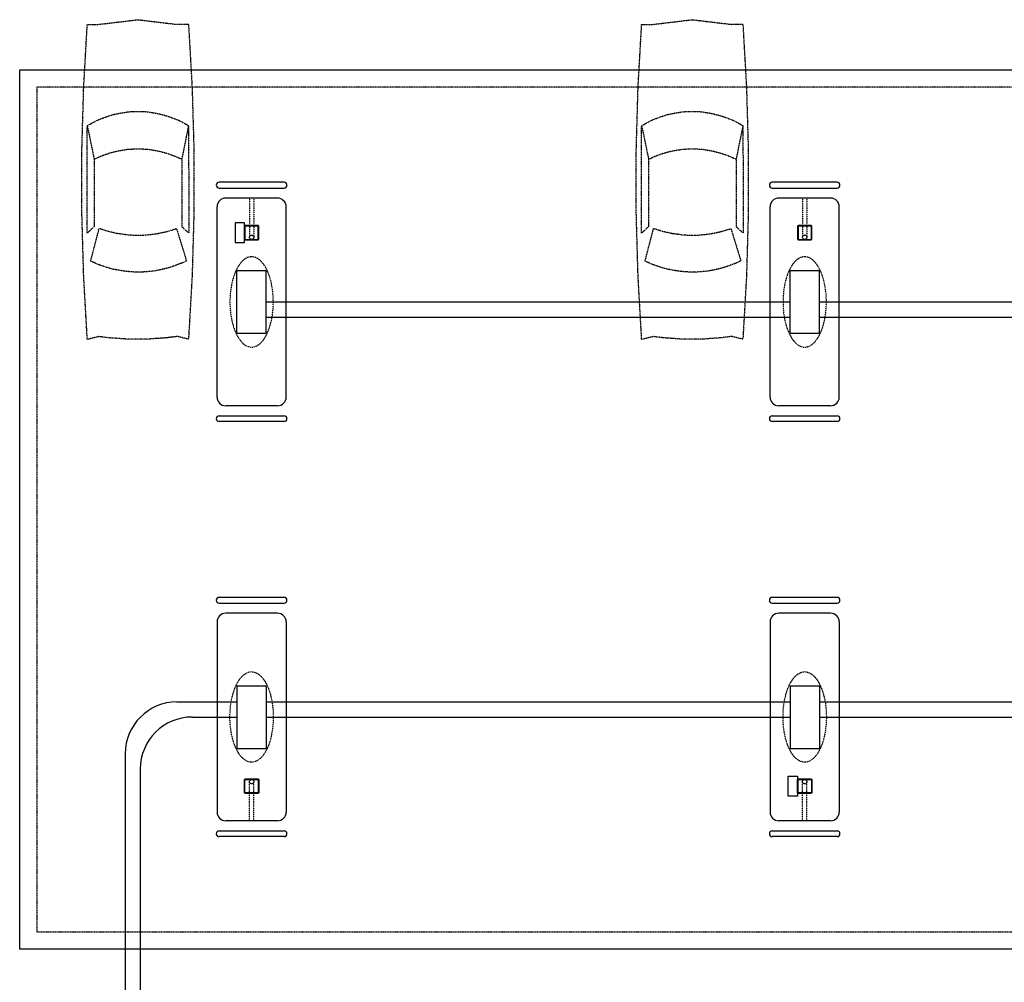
# Model space of a CAD drawing. Extents: x -15981 to -11679, y 2285 to 5601.
# Tile 95 of 103: x -15874 to -15190, y 4933 to 5601. Entities that reach past the tile are written whole.
import ezdxf

# ---------------------------------------------------------------- set-up
doc = ezdxf.new("R2010")
doc.units = 0
doc.header["$MEASUREMENT"] = 0
for name, pattern in [('CENTER1', [0.6625, 0.5, -0.075, 0.0125, -0.075]), ('DASHED', [0.75, 0.5, -0.25]), ('HIDDEN2', [0.28125, 0.1875, -0.09375]), ('HIDDEN5', [0.05, 0.025, -0.025])]:
    doc.linetypes.add(name, pattern=pattern)
for name, color, linetype in [('A-CARS', 15, 'HIDDEN2'), ('CANOPY-APRON', 3, 'CONTINUOUS'), ('COLUMN', 4, 'CONTINUOUS'), ('DISPENSER', 3, 'CONTINUOUS'), ('EXTINGUISHER', 2, 'CONTINUOUS'), ('FASCIA', 6, 'HIDDEN2'), ('GP', 1, 'CONTINUOUS'), ('ISLANDFORM', 3, 'CONTINUOUS'), ('PIPING-PRODUCT-PREMIUM', 5, 'CONTINUOUS'), ('PIPING-PRODUCT-REGULAR', 4, 'CONTINUOUS'), ('S-GRID', 3, 'CENTER1')]:
    doc.layers.add(name, color=color, linetype=linetype)

# ---------------------------------------------------------------- blocks, each defined once
blk = doc.blocks.new('CAR')
at = {"layer": 'A-CARS'}
for p, q in [((59.28, 276.02), (32.12, 272.76)), ((24.24, 272.76), (32.12, 272.76)), ((24.24, 202.48), (28.95, 179.16)), ((94.52, 202.48), (89.72, 179.25)), ((89.72, 179.25), (89.72, 132.5)), ((32.5, 130.96), (25.68, 108.79)), ((92.21, 108.5), (86.26, 131.16)), ((24.24, 54.36), (32.12, 56.28)), ((94.52, 54.36), (86.74, 56.28))]:
    blk.add_line(p, q, dxfattribs=at)
for points in [[(94.52, 272.76), (86.74, 272.76), (59.28, 276.02)], [(24.24, 272.76), (21.75, 229.08), (20.5, 185.4), (20.5, 141.72), (21.75, 98.04), (24.24, 54.36)], [(94.52, 54.36), (97.01, 98.04), (98.26, 141.72), (98.26, 185.4), (97.01, 229.08), (94.52, 272.76)], [(94.52, 202.48), (92.31, 203.73), (90.2, 204.88), (87.99, 206.04), (85.78, 207), (83.48, 207.86), (81.08, 208.73), (78.77, 209.49), (76.37, 210.26), (73.97, 210.74), (71.67, 211.22), (69.17, 211.6), (66.77, 211.99), (64.28, 212.28), (61.78, 212.37), (59.38, 212.37), (56.88, 212.37), (54.39, 212.28), (51.89, 211.99), (49.59, 211.6), (47.09, 211.22), (44.69, 210.74), (42.29, 210.07), (39.99, 209.49), (37.59, 208.73), (35.28, 207.86), (32.98, 207), (30.68, 206.04), (28.56, 204.88), (26.36, 203.73), (24.24, 202.48)], [(24.24, 202.48), (23.96, 127.89), (28.95, 132.41)], [(89.72, 132.5), (94.61, 127.89), (94.52, 202.48)], [(89.72, 179.25), (87.99, 180.02), (85.78, 181.08), (83.48, 181.94), (81.08, 182.8), (78.77, 183.57), (76.37, 184.24), (73.97, 184.82), (71.67, 185.3), (69.17, 185.68), (66.77, 186.07), (64.28, 186.26), (61.78, 186.36), (59.38, 186.36), (56.88, 186.36), (54.39, 186.26), (51.89, 186.07), (49.59, 185.68), (47.09, 185.3), (44.69, 184.82), (42.29, 184.15), (39.99, 183.57), (37.59, 182.8), (35.28, 181.94), (32.98, 181.08), (30.68, 180.02), (28.95, 179.16), (28.95, 132.41)], [(32.5, 130.96), (34.32, 130.39), (36.05, 129.91), (37.97, 129.24), (39.7, 128.76), (41.52, 128.37), (43.44, 127.99), (45.27, 127.6), (47.09, 127.22), (49.01, 127.03), (50.93, 126.74), (52.76, 126.64), (54.68, 126.45), (56.5, 126.36), (58.42, 126.36), (60.24, 126.36), (62.16, 126.36), (63.99, 126.45), (66, 126.64), (67.92, 126.84), (69.75, 127.12), (71.67, 127.41), (73.49, 127.6), (75.22, 127.99), (77.14, 128.47), (78.96, 128.85), (80.88, 129.33), (82.61, 129.91), (84.34, 130.48), (86.26, 131.16)], [(25.68, 108.79), (27.6, 107.73), (29.62, 106.87), (31.54, 106.2), (33.56, 105.43), (35.67, 104.66), (37.68, 103.99), (39.8, 103.41), (41.81, 102.93), (43.92, 102.45), (46.04, 102.07), (48.15, 101.68), (50.26, 101.4), (52.56, 101.2), (54.68, 101.01), (56.79, 100.92), (58.9, 100.92), (61.01, 100.92), (63.32, 101.01), (65.43, 101.2), (67.54, 101.4), (69.65, 101.68), (71.76, 102.07), (73.88, 102.45), (75.99, 102.74), (78.1, 103.32), (80.12, 103.89), (82.23, 104.57), (84.24, 105.24), (86.26, 105.91), (88.28, 106.77), (90.2, 107.64), (92.21, 108.5)], [(32.12, 56.28), (32.98, 56.08), (33.84, 55.99), (34.61, 55.89), (35.48, 55.7), (36.34, 55.7), (37.2, 55.6), (38.07, 55.51), (38.93, 55.32), (39.7, 55.32), (40.56, 55.22), (41.43, 55.12), (42.29, 55.12), (43.16, 55.03), (44.02, 55.03), (44.79, 54.84), (45.65, 54.84), (46.52, 54.74), (47.48, 54.74), (48.34, 54.64), (49.2, 54.64), (50.07, 54.64), (50.84, 54.45), (51.7, 54.45), (52.56, 54.45), (53.43, 54.45), (54.29, 54.45), (55.16, 54.36), (56.02, 54.36), (56.79, 54.36), (57.65, 54.36), (58.52, 54.36), (59.38, 54.36), (60.24, 54.36), (61.11, 54.36), (62.07, 54.36), (62.74, 54.36), (63.6, 54.36), (64.56, 54.45), (65.43, 54.45), (66.29, 54.45)], [(66.29, 54.45), (67.16, 54.45), (68.02, 54.45), (68.79, 54.64), (69.65, 54.64), (70.52, 54.64), (71.38, 54.74), (72.24, 54.74), (73.11, 54.84), (73.97, 54.84), (74.74, 55.03), (75.6, 55.03), (76.47, 55.12), (77.33, 55.12), (78.29, 55.22), (79.16, 55.32), (79.83, 55.32), (80.79, 55.51), (81.65, 55.6), (82.52, 55.7), (83.38, 55.7), (84.24, 55.89), (85.01, 55.99), (85.88, 56.08), (86.74, 56.28)]]:
    blk.add_lwpolyline(points, dxfattribs=at)

msp = doc.modelspace()

# ---------------------------------------------------------------- linework, layer by layer
at = {"layer": 'CANOPY-APRON'}
msp.add_lwpolyline([(-15874.07, 4955.86), (-15874.07, 5565.86), (-14400.07, 5565.86), (-14400.07, 4955.86)], close=True, dxfattribs=at)
at = {"layer": 'COLUMN'}
for points in [[(-15708.05, 5448.61), (-15708.05, 5457.11, 0.414214), (-15708.8, 5457.86), (-15717.3, 5457.86, 0.414214), (-15718.05, 5457.11), (-15718.05, 5448.61, 0.414214), (-15717.3, 5447.86), (-15708.8, 5447.86, 0.414214)], [(-15708.43, 5448.61), (-15708.43, 5457.11, 0.414214), (-15708.8, 5457.49), (-15717.3, 5457.49, 0.414214), (-15717.68, 5457.11), (-15717.68, 5448.61, 0.414214), (-15717.3, 5448.24), (-15708.8, 5448.24, 0.414214)], [(-15324.05, 5448.61), (-15324.05, 5457.11, 0.414214), (-15324.8, 5457.86), (-15333.3, 5457.86, 0.414214), (-15334.05, 5457.11), (-15334.05, 5448.61, 0.414214), (-15333.3, 5447.86), (-15324.8, 5447.86, 0.414214)], [(-15324.43, 5448.61), (-15324.43, 5457.11, 0.414214), (-15324.8, 5457.49), (-15333.3, 5457.49, 0.414214), (-15333.68, 5457.11), (-15333.68, 5448.61, 0.414214), (-15333.3, 5448.24), (-15324.8, 5448.24, 0.414214)], [(-15708.05, 5073.11), (-15708.05, 5064.61, -0.414214), (-15708.8, 5063.86), (-15717.3, 5063.86, -0.414214), (-15718.05, 5064.61), (-15718.05, 5073.11, -0.414214), (-15717.3, 5073.86), (-15708.8, 5073.86, -0.414214)], [(-15708.43, 5073.11), (-15708.43, 5064.61, -0.414214), (-15708.8, 5064.24), (-15717.3, 5064.24, -0.414214), (-15717.68, 5064.61), (-15717.68, 5073.11, -0.414214), (-15717.3, 5073.49), (-15708.8, 5073.49, -0.414214)], [(-15324.05, 5073.11), (-15324.05, 5064.61, -0.414214), (-15324.8, 5063.86), (-15333.3, 5063.86, -0.414214), (-15334.05, 5064.61), (-15334.05, 5073.11, -0.414214), (-15333.3, 5073.86), (-15324.8, 5073.86, -0.414214)], [(-15324.43, 5073.11), (-15324.43, 5064.61, -0.414214), (-15324.8, 5064.24), (-15333.3, 5064.24, -0.414214), (-15333.68, 5064.61), (-15333.68, 5073.11, -0.414214), (-15333.3, 5073.49), (-15324.8, 5073.49, -0.414214)]]:
    msp.add_lwpolyline(points, format="xyb", close=True, dxfattribs=at)
at = {"layer": 'DISPENSER'}
for p, q in [((-15723.25, 5426.61), (-15702.85, 5426.61)), ((-15723.25, 5383.11), (-15723.25, 5426.61)), ((-15702.85, 5383.11), (-15702.85, 5426.61)), ((-15339.25, 5426.61), (-15318.85, 5426.61)), ((-15339.25, 5383.11), (-15339.25, 5426.61)), ((-15318.85, 5383.11), (-15318.85, 5426.61)), ((-15723.25, 5383.11), (-15702.85, 5383.11)), ((-15339.25, 5383.11), (-15318.85, 5383.11)), ((-15723.25, 5138.61), (-15702.85, 5138.61)), ((-15723.25, 5138.61), (-15723.25, 5095.11)), ((-15702.85, 5138.61), (-15702.85, 5095.11)), ((-15339.25, 5138.61), (-15318.85, 5138.61)), ((-15339.25, 5138.61), (-15339.25, 5095.11)), ((-15318.85, 5138.61), (-15318.85, 5095.11)), ((-15723.25, 5095.11), (-15702.85, 5095.11)), ((-15339.25, 5095.11), (-15318.85, 5095.11))]:
    msp.add_line(p, q, dxfattribs=at)
at = {"layer": 'DISPENSER', "color": 1, "linetype": 'HIDDEN5', "extrusion": (0, 0, -1)}
for centre in [(-15713.05, 5404.86), (-15329.05, 5404.86)]:
    msp.add_ellipse(centre, major_axis=(0, 31.35), ratio=0.480064, dxfattribs=at)
at = {"layer": 'DISPENSER', "color": 1, "linetype": 'HIDDEN5'}
for centre in [(-15713.05, 5116.86), (-15329.05, 5116.86)]:
    msp.add_ellipse(centre, major_axis=(0, -31.35), ratio=0.480064, dxfattribs=at)
at = {"layer": 'EXTINGUISHER'}
for points in [[(-15718.05, 5446.02), (-15718.05, 5459.71), (-15724.55, 5459.71), (-15724.55, 5446.02)], [(-15334.05, 5075.71), (-15334.05, 5062.02), (-15340.55, 5062.02), (-15340.55, 5075.71)]]:
    msp.add_lwpolyline(points, close=True, dxfattribs=at)
at = {"layer": 'FASCIA'}
msp.add_lwpolyline([(-14412.07, 4967.86), (-14412.07, 5553.86), (-15862.07, 5553.86), (-15862.07, 4967.86)], close=True, dxfattribs=at)
at = {"layer": 'GP'}
for p, q in [((-15690.55, 5487.86), (-15735.55, 5487.86)), ((-15735.55, 5483.86), (-15690.55, 5483.86)), ((-15306.55, 5487.86), (-15351.55, 5487.86)), ((-15351.55, 5483.86), (-15306.55, 5483.86)), ((-15735.55, 5325.86), (-15690.55, 5325.86)), ((-15351.55, 5325.86), (-15306.55, 5325.86)), ((-15690.55, 5321.86), (-15735.55, 5321.86)), ((-15306.55, 5321.86), (-15351.55, 5321.86)), ((-15690.55, 5199.86), (-15735.55, 5199.86)), ((-15735.55, 5195.86), (-15690.55, 5195.86)), ((-15306.55, 5199.86), (-15351.55, 5199.86)), ((-15351.55, 5195.86), (-15306.55, 5195.86)), ((-15735.55, 5037.86), (-15690.55, 5037.86)), ((-15690.55, 5033.86), (-15735.55, 5033.86)), ((-15351.55, 5037.86), (-15306.55, 5037.86)), ((-15306.55, 5033.86), (-15351.55, 5033.86))]:
    msp.add_line(p, q, dxfattribs=at)
for centre, start, end in [((-15735.55, 5485.86), 90, 270), ((-15690.55, 5485.86), 270, 90), ((-15351.55, 5485.86), 90, 270), ((-15306.55, 5485.86), 270, 90), ((-15735.55, 5323.86), 90, 270), ((-15690.55, 5323.86), 270, 90), ((-15351.55, 5323.86), 90, 270), ((-15306.55, 5323.86), 270, 90), ((-15735.55, 5197.86), 90, 270), ((-15690.55, 5197.86), 270, 90), ((-15351.55, 5197.86), 90, 270), ((-15306.55, 5197.86), 270, 90), ((-15735.55, 5035.86), 90, 270), ((-15690.55, 5035.86), 270, 90), ((-15351.55, 5035.86), 90, 270), ((-15306.55, 5035.86), 270, 90)]:
    msp.add_arc(centre, 2, start, end, dxfattribs=at)
at = {"layer": 'ISLANDFORM'}
for p, q in [((-15695.05, 5476.86), (-15731.05, 5476.86)), ((-15311.05, 5476.86), (-15347.05, 5476.86)), ((-15737.05, 5338.86), (-15737.05, 5470.86)), ((-15689.05, 5338.86), (-15689.05, 5470.86)), ((-15353.05, 5338.86), (-15353.05, 5470.86)), ((-15305.05, 5338.86), (-15305.05, 5470.86)), ((-15695.05, 5332.86), (-15731.05, 5332.86)), ((-15311.05, 5332.86), (-15347.05, 5332.86)), ((-15695.05, 5188.86), (-15731.05, 5188.86)), ((-15311.05, 5188.86), (-15347.05, 5188.86)), ((-15737.05, 5182.86), (-15737.05, 5050.86)), ((-15689.05, 5182.86), (-15689.05, 5050.86)), ((-15353.05, 5182.86), (-15353.05, 5050.86)), ((-15305.05, 5182.86), (-15305.05, 5050.86)), ((-15695.05, 5044.86), (-15731.05, 5044.86)), ((-15311.05, 5044.86), (-15347.05, 5044.86))]:
    msp.add_line(p, q, dxfattribs=at)
for centre, start, end in [((-15731.05, 5470.86), 90, 180), ((-15695.05, 5470.86), 0, 90), ((-15347.05, 5470.86), 90, 180), ((-15311.05, 5470.86), 0, 90), ((-15731.05, 5338.86), 180, 270), ((-15695.05, 5338.86), 270, 0), ((-15347.05, 5338.86), 180, 270), ((-15311.05, 5338.86), 270, 0), ((-15731.05, 5182.86), 90, 180), ((-15695.05, 5182.86), 360, 90), ((-15347.05, 5182.86), 90, 180), ((-15311.05, 5182.86), 360, 90), ((-15731.05, 5050.86), 180, 270), ((-15695.05, 5050.86), 270, 360), ((-15347.05, 5050.86), 180, 270), ((-15311.05, 5050.86), 270, 360)]:
    msp.add_arc(centre, 6, start, end, dxfattribs=at)
at = {"layer": 'PIPING-PRODUCT-PREMIUM'}
for p, q in [((-15702.85, 5404.86), (-15339.25, 5404.86)), ((-15318.85, 5404.86), (-14955.25, 5404.86)), ((-15754.35, 5116.86), (-15723.25, 5116.86)), ((-15702.85, 5116.86), (-15339.25, 5116.86)), ((-15318.85, 5116.86), (-14955.25, 5116.86)), ((-15790.35, 5080.86), (-15790.35, 4821.07))]:
    msp.add_line(p, q, dxfattribs=at)
msp.add_arc((-15754.35, 5080.86), 36, 90, 180, dxfattribs=at)
at = {"layer": 'PIPING-PRODUCT-REGULAR'}
for p, q in [((-15702.85, 5394.36), (-15339.25, 5394.36)), ((-15318.85, 5394.36), (-14955.25, 5394.36)), ((-15764.85, 5127.36), (-15723.25, 5127.36)), ((-15702.85, 5127.36), (-15339.25, 5127.36)), ((-15318.85, 5127.36), (-14955.25, 5127.36)), ((-15800.85, 5091.36), (-15800.85, 4831.57))]:
    msp.add_line(p, q, dxfattribs=at)
msp.add_arc((-15764.85, 5091.36), 36, 90, 180, dxfattribs=at)
at = {"layer": 'S-GRID', "color": 7, "linetype": 'HIDDEN5'}
for p, q in [((-15714.55, 5476.86), (-15714.55, 5449.74)), ((-15711.55, 5476.86), (-15711.55, 5449.74)), ((-15330.55, 5476.86), (-15330.55, 5449.74)), ((-15327.55, 5476.86), (-15327.55, 5449.74)), ((-15714.55, 5044.86), (-15714.55, 5071.99)), ((-15711.55, 5044.86), (-15711.55, 5071.99)), ((-15330.55, 5044.86), (-15330.55, 5071.99)), ((-15327.55, 5044.86), (-15327.55, 5071.99))]:
    msp.add_line(p, q, dxfattribs=at)
at = {"layer": 'S-GRID', "linetype": 'DASHED'}
for centre in [(-15713.05, 5449.74), (-15329.05, 5449.74), (-15713.05, 5071.99), (-15329.05, 5071.99)]:
    msp.add_circle(centre, 1.5, dxfattribs=at)

# ---------------------------------------------------------------- block references
at = {"layer": 'A-CARS', "xscale": -1}
for p in [(-15732.62, 5324.65), (-15347.72, 5324.65)]:
    msp.add_blockref('CAR', p, dxfattribs=at)

doc.saveas('drawing.dxf')
